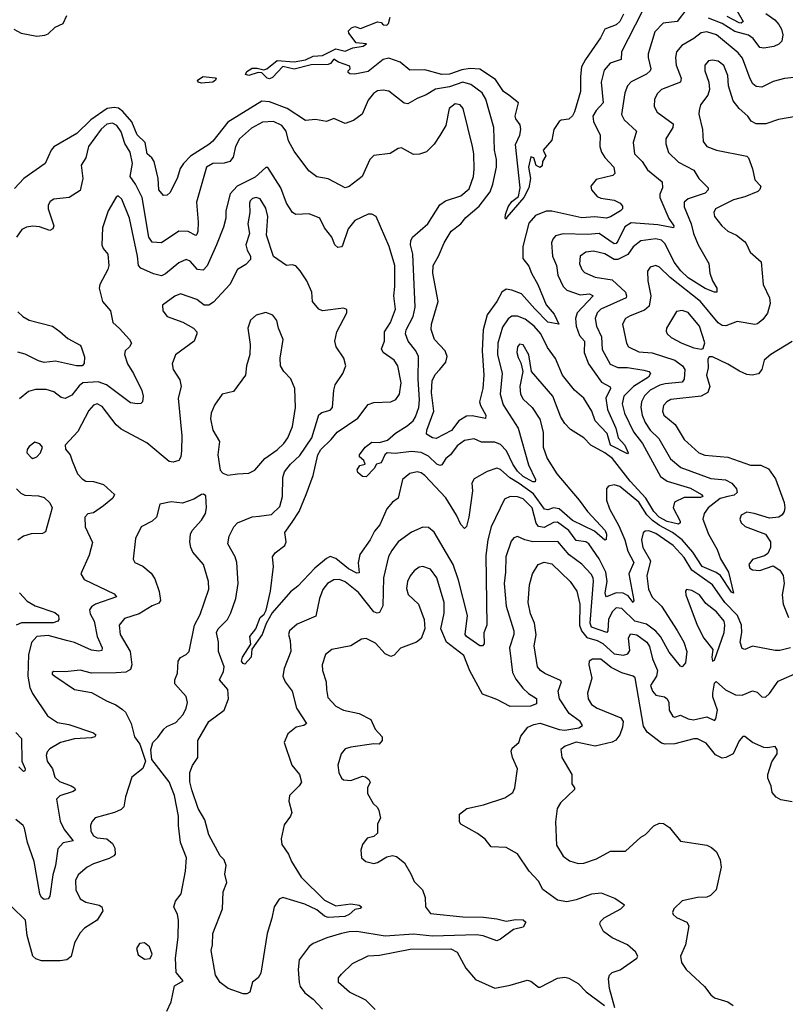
# Model space of a CAD drawing. Extents: x 2133461 to 2293071, y 753526 to 916327.
# Tile 224 of 256: x 2169515 to 2173559, y 867371 to 872575. Entities that reach past the tile are written whole.
import ezdxf

# ---------------------------------------------------------------- set-up
doc = ezdxf.new("R2010")
doc.units = 0

msp = doc.modelspace()

# ---------------------------------------------------------------- linework, layer by layer
at = {"layer": '0CON10XD'}
for points in [[(2172801.6, 872615), (2172692.9, 872405), (2172691.1, 872365), (2172634.5, 872345), (2172602.4, 872307.6), (2172586.5, 872245), (2172596.9, 872135), (2172559.6, 872095), (2172542.4, 872065), (2172545, 872036), (2172580.4, 871965), (2172579.5, 871905), (2172588.2, 871875), (2172605, 871846.9), (2172653.6, 871795), (2172659.1, 871760.9), (2172648.8, 871751.2), (2172559.4, 871730.6), (2172531.4, 871695), (2172535.6, 871675), (2172565, 871640), (2172585, 871631.2), (2172655, 871620.6), (2172686.2, 871605), (2172699.7, 871589.7), (2172699.2, 871575), (2172688.1, 871565), (2172635, 871532.9), (2172615, 871524.7), (2172552.2, 871532.2), (2172485, 871527.8), (2172325, 871561.8), (2172295, 871562.5), (2172239.8, 871540.2), (2172205, 871499.4), (2172173.2, 871375), (2172172.1, 871312.1), (2172205, 871272), (2172217.8, 871235), (2172252.5, 871175), (2172295, 871067.1), (2172338.9, 871018.9), (2172362.5, 870965), (2172305, 870976.2), (2172235.8, 871045.8), (2172165.2, 871125.2), (2172115, 871145.2), (2172085, 871150), (2172060.9, 871135), (2172035.8, 871085), (2171984.1, 871015), (2171963.7, 870935), (2171958, 870825), (2171966.5, 870695), (2171961.6, 870625), (2171943.9, 870555), (2171948.5, 870535), (2171977.3, 870485), (2171975, 870466.2), (2171905, 870480.6), (2171875, 870478.2), (2171835, 870454), (2171795, 870402.5), (2171715, 870361.2), (2171695, 870363.9), (2171664.7, 870384.7), (2171666, 870405), (2171702.6, 870505), (2171690.6, 870605), (2171693.3, 870665), (2171710.2, 870699.8), (2171734.2, 870725), (2171766.4, 870765), (2171773.6, 870795), (2171761.8, 870825), (2171706.4, 870885), (2171687.7, 870937.7), (2171689.7, 870965), (2171724.7, 871085), (2171697.1, 871235), (2171699.4, 871275), (2171727.9, 871325), (2171756.8, 871395), (2171793.9, 871456.1), (2171844.4, 871495.6), (2171871.7, 871528.3), (2171941.4, 871588.6), (2171999.7, 871665), (2172014.1, 871705), (2172032.8, 871795), (2172032.8, 871835), (2172023.1, 871885), (2172020, 872005), (2171976.5, 872155), (2171957.7, 872187.7), (2171898.3, 872231.7), (2171855, 872243.5), (2171785, 872219.1), (2171711.8, 872208.2), (2171662.8, 872177.2), (2171615, 872158.2), (2171565, 872129.1), (2171545, 872132.5), (2171465, 872196.1), (2171435, 872201.5), (2171405, 872197.7), (2171384.5, 872185), (2171355, 872149.4), (2171324.7, 872075.3), (2171278.1, 872041.9), (2171235, 872025.4), (2171175, 872052.9), (2171135, 872035.8), (2171076.7, 872046.7), (2171025, 872041.2), (2170927.5, 872105), (2170835, 872140), (2170795, 872143.3), (2170615, 872032.2), (2170535, 871932.2), (2170514.7, 871915.3), (2170417.2, 871852.8), (2170380.4, 871815), (2170362, 871788), (2170349, 871741), (2170309.5, 871660.5), (2170295, 871647.5), (2170275, 871646), (2170250.5, 871675), (2170247.1, 871735), (2170225.3, 871825.3), (2170213.8, 871843.8), (2170188.1, 871865), (2170177.1, 871925), (2170136.4, 871966.4), (2170107.2, 872035), (2170059.8, 872089.8), (2170037.3, 872107.3), (2170015, 872111.3), (2169976.4, 872105), (2169890.4, 872045), (2169816.6, 871973.4), (2169695, 871901.8), (2169680.9, 871885), (2169649.4, 871815), (2169537.1, 871735), (2169487.7, 871682.3)], [(2173038.8, 872631.2), (2172987.5, 872565), (2172914.3, 872555.7), (2172870.3, 872509.7), (2172834.6, 872394.6), (2172833.8, 872375), (2172848.5, 872315), (2172845.3, 872304.7), (2172825, 872287.3), (2172745, 872245.4), (2172725.5, 872225), (2172712.1, 872187.9), (2172693.8, 872073.8), (2172707.8, 872045), (2172773.5, 871985), (2172754.6, 871925), (2172762.5, 871865), (2172802.1, 871825), (2172830.6, 871780.6), (2172908.2, 871718.2), (2172910, 871685), (2172896.9, 871653.1), (2172896.2, 871635), (2172944.1, 871524.1), (2172969.6, 871485), (2172969.2, 871475), (2172885, 871490.2), (2172745, 871501.7), (2172710.6, 871479.4), (2172675, 871404.6), (2172665, 871391.4), (2172655, 871389.4), (2172575, 871444.2), (2172515, 871438.5), (2172385, 871443.2), (2172345, 871431.9), (2172330.5, 871415), (2172324, 871395), (2172329.7, 871325), (2172350.2, 871275), (2172357.3, 871225), (2172385.4, 871165), (2172404.4, 871145), (2172475, 871120.5), (2172525, 871125.6), (2172543.8, 871115), (2172460.3, 871025), (2172451, 870995), (2172453.9, 870955), (2172471.8, 870905), (2172497.6, 870875), (2172496.7, 870815), (2172519.2, 870755), (2172588.3, 870658.3), (2172633.6, 870633.6), (2172636.2, 870625), (2172610.9, 870575), (2172619, 870515), (2172664.1, 870415), (2172676.3, 870365), (2172712.2, 870325), (2172729.2, 870285), (2172725, 870280), (2172635.8, 870325), (2172618, 870388), (2172554.6, 870455), (2172536.9, 870505), (2172494.1, 870575), (2172445, 870617.3), (2172381.4, 870695), (2172345, 870783.3), (2172302.8, 870842.8), (2172267.3, 870915), (2172232.5, 870955), (2172185, 870991), (2172145, 871008.2), (2172115, 871007.5), (2172095.7, 870994.2), (2172065, 870948.9), (2172040.4, 870865), (2172039.6, 870805), (2172063.3, 870705), (2172052.7, 870595), (2172069.4, 870539.4), (2172147.7, 870415), (2172202.4, 870222.4), (2172239.5, 870145), (2172238, 870132), (2172225, 870131.9), (2172175, 870160.2), (2172145, 870188.3), (2172120, 870225), (2172085.6, 870295.6), (2172055, 870329.2), (2172025, 870340.8), (2171955, 870340.9), (2171915, 870359.5), (2171865, 870349.6), (2171825, 870322.5), (2171791.2, 870275), (2171765.2, 870254.8), (2171745, 870221.8), (2171735, 870218.8), (2171717.9, 870225), (2171675, 870266.8), (2171635, 870287), (2171585, 870292.1), (2171498.6, 870281.4), (2171455.4, 870284.6), (2171444.6, 870275.4), (2171425, 870233.3), (2171400, 870225), (2171388.3, 870201.7), (2171345, 870158.8), (2171325, 870160.8), (2171301.2, 870181.2), (2171298, 870195), (2171311.7, 870218.3), (2171340, 870225), (2171332.5, 870245), (2171310, 870265), (2171310, 870275), (2171340, 870315), (2171375, 870342), (2171415, 870340), (2171457.1, 870352.9), (2171500.6, 870389.4), (2171562.4, 870427.6), (2171594, 870455), (2171605.7, 870475), (2171622.9, 870525), (2171627.5, 870565), (2171620, 870675), (2171620.8, 870795), (2171608.2, 870825), (2171566.7, 870875), (2171552.1, 870915), (2171556.4, 870935), (2171593.8, 871006.2), (2171603.9, 871055), (2171592, 871335), (2171579.6, 871385), (2171580.4, 871405), (2171590.6, 871425), (2171670.9, 871495), (2171735, 871596.5), (2171765, 871616.4), (2171845, 871642.8), (2171888.8, 871681.2), (2171911.4, 871745), (2171915.8, 871785), (2171914.2, 871865), (2171907.1, 871905), (2171857.1, 872105), (2171842.5, 872125), (2171815, 872130), (2171783.5, 872105), (2171765.4, 872015), (2171735, 871962.5), (2171704.2, 871915.8), (2171663.3, 871876.7), (2171626.5, 871863.5), (2171595, 871861.8), (2171532.1, 871897.9), (2171515, 871894.2), (2171472.3, 871867.7), (2171385, 871857.5), (2171365, 871835.8), (2171323.9, 871746.1), (2171255, 871692.9), (2171235, 871685.8), (2171145, 871734), (2171085, 871744), (2171042.5, 871775), (2170965, 871879.2), (2170934.7, 871935), (2170923.4, 871985), (2170900.4, 872015), (2170855, 872037.1), (2170797.5, 872032.5), (2170739.3, 872000.7), (2170675.3, 871945), (2170654.2, 871905), (2170642.6, 871847.4), (2170625, 871825.4), (2170596, 871816), (2170535, 871815.3), (2170502.7, 871795), (2170449.2, 871610.8), (2170458.2, 871505), (2170456.2, 871455), (2170450.2, 871439.8), (2170445, 871434.2), (2170405, 871455.8), (2170355, 871457.3), (2170264.4, 871394.4), (2170215, 871399.4), (2170197.2, 871425), (2170162, 871635), (2170126.8, 871705), (2170098.4, 871745), (2170110.3, 871815), (2170099.5, 871875), (2170070.7, 871920.7), (2170051.3, 871981.3), (2170028.2, 872015), (2170005, 872027.2), (2169975, 872022.2), (2169945, 871996.8), (2169879.2, 871905), (2169863.7, 871845), (2169840.4, 871805), (2169848.9, 871735), (2169835, 871672), (2169776, 871634), (2169695, 871625.4), (2169675.8, 871614.2), (2169666.5, 871595), (2169665.3, 871575), (2169695.5, 871485), (2169690.9, 871469.1), (2169675, 871460.5), (2169619, 871479), (2169585, 871483.6), (2169551.7, 871478.3), (2169526.9, 871465), (2169498.8, 871425)], [(2172705, 872602.9), (2172685, 872564.3), (2172665, 872547.5), (2172605, 872523.6), (2172582, 872478), (2172503.1, 872365), (2172483.3, 872325), (2172477.2, 872275), (2172477.9, 872195), (2172445, 872087.1), (2172434.1, 872065.9), (2172415, 872048.6), (2172375, 872043.8), (2172365, 872036.7), (2172336.7, 871995), (2172325, 871937.5), (2172280, 871885), (2172293.3, 871855), (2172276.7, 871825), (2172275, 871802.5), (2172265, 871793.8), (2172243.6, 871803.6), (2172230, 871845), (2172215, 871850), (2172202, 871795), (2172213.2, 871735), (2172204.7, 871685), (2172178.4, 871635), (2172088.8, 871531.2), (2172085, 871520), (2172080, 871525), (2172081.5, 871545), (2172095.4, 871585), (2172115, 871613.5), (2172149.1, 871640.9), (2172158.1, 871685), (2172133.8, 871915), (2172156.2, 871965), (2172161.2, 871995), (2172159.1, 872019.1), (2172135, 872051.1), (2172131.4, 872065), (2172150, 872135), (2172098.1, 872175)], [(2173456.6, 872606.6), (2173503, 872573), (2173525, 872548.9), (2173538.9, 872525), (2173546.5, 872495), (2173539.8, 872460.2), (2173524.7, 872445.3), (2173497.5, 872432.5), (2173445, 872424.6), (2173425, 872427.5), (2173389.2, 872475), (2173365, 872492.7), (2173292.4, 872512.4), (2173225, 872554), (2173153.3, 872583.3)], [(2173302.7, 872622.7), (2173335.7, 872565), (2173325, 872555.9), (2173315, 872557.8), (2173251.7, 872591.7)], [(2169484.7, 872524.7), (2169523.4, 872503.4), (2169605, 872488.2), (2169647.6, 872492.4), (2169665, 872499.4), (2169702.5, 872535), (2169744.7, 872555.3), (2169765, 872596.7)], [(2172098.1, 872175), (2172070, 872195), (2172028.1, 872258.1), (2171945, 872313.7), (2171895, 872317.1), (2171850.6, 872309.4), (2171785, 872287.5), (2171745, 872284.8), (2171655, 872309.4), (2171575, 872307.5), (2171525, 872350), (2171465, 872370.8), (2171435, 872364.2), (2171355, 872300.8), (2171285, 872287.5), (2171258.3, 872288.3), (2171250, 872295), (2171250, 872305), (2171260, 872315), (2171258.3, 872328.3), (2171199.4, 872349.4), (2171175, 872365.4), (2171157.5, 872342.5), (2171145, 872337.8), (2171054.6, 872335.4), (2170965, 872313.6), (2170905, 872326.7), (2170850.7, 872269.3), (2170835, 872262.3), (2170823.1, 872265), (2170794.5, 872294.5), (2170775, 872294.6), (2170725, 872280), (2170708, 872285), (2170715, 872301.4), (2170742.4, 872317.6), (2170769.2, 872319.2), (2170805, 872310), (2170821.2, 872315), (2170875, 872358.5), (2170965, 872352.3), (2171025, 872362.3), (2171065, 872381.2), (2171115.3, 872384.7), (2171185, 872420.4), (2171235, 872408.6), (2171275, 872426.7), (2171330, 872435), (2171346.7, 872446.7), (2171293, 872453), (2171253, 872503), (2171252.5, 872515), (2171267.7, 872532.3), (2171285, 872538.8), (2171315, 872528.8), (2171405, 872563.3), (2171425, 872560), (2171435, 872546.7), (2171455, 872546.2), (2171463.8, 872555), (2171471.7, 872588.3)], [(2173605, 872268.6), (2173555, 872264.5), (2173495, 872247.1), (2173435, 872218.2), (2173405, 872221.2), (2173387.9, 872235), (2173372.7, 872262.7), (2173332, 872372), (2173309.5, 872399.5), (2173195, 872494.7), (2173145, 872510.8), (2173115, 872505.4), (2173075.6, 872475), (2173011.6, 872438.4), (2172984.6, 872405), (2172978.2, 872375), (2172982.2, 872335), (2173008.8, 872265), (2173004.6, 872245), (2172904.4, 872205), (2172884.7, 872185.3), (2172868.8, 872155), (2172866.4, 872115), (2172881.5, 872085), (2172967.3, 872025), (2172964.6, 872005), (2172927.1, 871945), (2172927.8, 871917.8), (2172942, 871872), (2172995, 871821.8), (2173075, 871779.6), (2173102.9, 871735), (2173151.9, 871685), (2173151.9, 871675), (2173135, 871657.7), (2173045, 871627.6), (2173025, 871610.8), (2173024.7, 871585), (2173061.2, 871495), (2173073.8, 871445), (2173098.9, 871385), (2173155.5, 871285.5), (2173160, 871235), (2173173.8, 871193.8), (2173196.9, 871155), (2173197.1, 871135), (2173185, 871133.8), (2173135, 871153.3), (2173045, 871210.2), (2173006.4, 871246.4), (2172972.4, 871292.5), (2172925, 871389.7), (2172905, 871408.9), (2172875, 871416.7), (2172795, 871405.4), (2172755.2, 871374.8), (2172727.1, 871332.9), (2172675, 871306.3), (2172655, 871306.6), (2172605, 871336.4), (2172545, 871351.4), (2172505, 871346.7), (2172475.5, 871325), (2172471.8, 871285), (2172483.5, 871255), (2172498.9, 871238.9), (2172555, 871214.1), (2172645, 871199.2), (2172715, 871134.2), (2172720.9, 871115), (2172717.5, 871105), (2172585, 871045.3), (2172565.3, 871025), (2172555.3, 870995), (2172560.9, 870955), (2172587.8, 870897.8), (2172591.8, 870831.8), (2172634.5, 870754.5), (2172675, 870736.2), (2172725, 870735.7), (2172811.5, 870721.5), (2172837.5, 870715), (2172847.5, 870705), (2172836.8, 870685), (2172756.8, 870635), (2172705.3, 870585), (2172697.3, 870545), (2172709.6, 870495), (2172756.3, 870396.3), (2172804.8, 870335), (2172900.3, 870160.3), (2172935, 870134.7), (2173058.7, 870098.7), (2173116.2, 870065), (2173122.9, 870055), (2173110.6, 870049.4), (2173025, 870048.6), (2172973.6, 870025), (2172967.1, 869995), (2173002.8, 869925), (2173002.9, 869915), (2172995, 869908.2), (2172935, 869922.3), (2172892.6, 869945), (2172864.9, 869975), (2172822.3, 870045), (2172740.3, 870135), (2172646.8, 870255), (2172605, 870285.8), (2172531.4, 870325), (2172494.3, 870365), (2172425, 870407.8), (2172395, 870440), (2172373.4, 870473.4), (2172330.4, 870585), (2172219.2, 870715), (2172205, 870803.3), (2172175, 870855.7), (2172155, 870860), (2172145, 870846), (2172141.8, 870815), (2172148.4, 870788.4), (2172161.7, 870761.7), (2172172.5, 870715), (2172156.7, 870635), (2172160.3, 870595), (2172175, 870569.1), (2172221.8, 870525), (2172262.6, 870462.6), (2172279.6, 870395), (2172279.6, 870315), (2172300.4, 870255), (2172352.1, 870175), (2172470.8, 870035), (2172514.2, 869975), (2172606.9, 869875), (2172615.3, 869854.7), (2172612, 869828), (2172605, 869824.3), (2172550.4, 869870.4), (2172435, 869928), (2172365, 869990.1), (2172335, 869995.1), (2172303.8, 869983.8), (2172286.8, 869986.8), (2172229.1, 870069.1), (2172152.5, 870122.5)], [(2173655, 872070.4), (2173523.3, 872046.7), (2173455.7, 872024.3), (2173405, 872024.4), (2173378.5, 872038.5), (2173361.5, 872065), (2173315.2, 872105.2), (2173283.8, 872145), (2173258, 872225), (2173255, 872278.8), (2173235, 872331.9), (2173205, 872354.5), (2173175, 872360.4), (2173153.3, 872356.7), (2173134.4, 872335), (2173133.6, 872305), (2173154.6, 872245), (2173158.2, 872205), (2173148.9, 872175), (2173110.8, 872125), (2173103.3, 872095), (2173102.5, 872075), (2173122.1, 871995), (2173125, 871930), (2173144.6, 871904.6), (2173195, 871884.4), (2173355, 871853.8), (2173364.2, 871844.2), (2173385.5, 871785.5), (2173397.9, 871727.9), (2173429.2, 871695), (2173425, 871676.7), (2173413.3, 871666.7), (2173345, 871638.5), (2173285, 871622.5), (2173189.4, 871575), (2173181.1, 871555), (2173184.4, 871535), (2173224.2, 871485), (2173255, 871456.7), (2173301.2, 871435), (2173342.7, 871402.7), (2173352.5, 871392.5), (2173372.5, 871345), (2173431.2, 871295), (2173441.1, 871175), (2173474.6, 871105), (2173479.6, 871075), (2173465, 871023.8), (2173440, 870990), (2173412.9, 870967.1), (2173397.3, 870962.7), (2173305, 870980), (2173245, 870956.2), (2173225, 870957.7), (2173205, 870973.1), (2173111.8, 871085), (2172951.4, 871211.4), (2172895, 871266.5), (2172875, 871275.5), (2172845, 871266.9), (2172831.4, 871245), (2172832.9, 871195), (2172849.3, 871115), (2172839.3, 871060.7), (2172815, 871039.5), (2172739.7, 871009.7)], [(2170475, 872239.6), (2170458, 872245), (2170454, 872255), (2170485, 872273.5), (2170547, 872267), (2170553.3, 872265), (2170549.4, 872255), (2170535, 872244.7), (2170475, 872239.6)], [(2172152.5, 870122.5), (2172103.9, 870153.9), (2172055, 870197.5), (2172035, 870204), (2171983.4, 870186.6), (2171915, 870148), (2171903.1, 870125), (2171906.5, 870085), (2171887.5, 869945), (2171875, 869896.7), (2171865, 869886.2), (2171845, 869906.2), (2171822.9, 869955), (2171766.7, 870046.7), (2171655, 870166.2), (2171635, 870180), (2171615, 870184.7), (2171575, 870175.4), (2171537.1, 870145), (2171515, 870046.2), (2171485, 870024.2), (2171455, 869988.6), (2171416.7, 869905), (2171388.7, 869871.3), (2171366.1, 869825), (2171311.9, 869748.1), (2171303.7, 869703.7), (2171308.5, 869651.5), (2171295, 869648.5), (2171251.7, 869671.7), (2171185, 869726.8), (2171155, 869736.5), (2171135, 869727.5), (2171074.1, 869675), (2170985, 869581.1), (2170945, 869551.1), (2170849.5, 869440.5), (2170816.4, 869383.6), (2170795.6, 869325), (2170741.7, 869248.3), (2170738.5, 869205), (2170705, 869168.8), (2170695, 869172), (2170687.5, 869185), (2170691.4, 869205), (2170735.9, 869274.1), (2170730.6, 869315), (2170762, 869355), (2170784.6, 869415.4), (2170807, 869433), (2170817.1, 869452.9), (2170839.7, 869555), (2170855.4, 869685), (2170850, 869735), (2170864.1, 869755.9), (2170915.6, 869795), (2170921.9, 869815), (2170915.5, 869865), (2170955, 869919.1), (2170991.2, 869975), (2171028.7, 870065), (2171064.8, 870165.2), (2171089.3, 870275), (2171105, 870303.5), (2171160.7, 870355), (2171191.8, 870395), (2171300.7, 870469.2), (2171355, 870540.6), (2171385, 870551.5), (2171475.4, 870554.6), (2171502.1, 870567.9), (2171521.1, 870595), (2171529.3, 870655), (2171511.8, 870745), (2171492.7, 870775), (2171435.6, 870815), (2171426.7, 870835), (2171441.3, 870875), (2171441.2, 870925), (2171473.4, 870975), (2171500.7, 871045), (2171490.7, 871115), (2171497.3, 871165), (2171495.8, 871275), (2171467.4, 871375), (2171398, 871535), (2171375, 871546.7), (2171355, 871546.5), (2171285, 871513.3), (2171250.4, 871469.6), (2171219.7, 871380.3), (2171215, 871374.2), (2171195, 871371.4), (2171180, 871385), (2171163.1, 871425), (2171125.5, 871475), (2171100, 871525), (2171045, 871548.5), (2170974.4, 871544.4), (2170955.6, 871555.6), (2170924.6, 871605), (2170893.8, 871685), (2170825, 871793.8), (2170815, 871793.8), (2170758.4, 871741.6), (2170663.6, 871695), (2170627.1, 871655), (2170604.6, 871565), (2170603.6, 871525), (2170592, 871478), (2170553.9, 871385), (2170505, 871274.4), (2170485, 871250.9), (2170453.9, 871253.9), (2170415, 871297.7), (2170395, 871307.8), (2170355, 871290), (2170285, 871230.8), (2170265, 871221.6), (2170221.9, 871231.9), (2170155, 871261.5), (2170142.5, 871275), (2170137.8, 871325), (2170095, 871526), (2170055, 871626), (2170035, 871643.8), (2170025, 871636.7), (2169982.2, 871565), (2169952.2, 871475), (2169948.6, 871385), (2169955.6, 871365.6), (2169981.4, 871335), (2169985.7, 871275), (2169981.4, 871255), (2169939.2, 871175), (2169935.8, 871155), (2169952.5, 871085), (2169994.2, 871035), (2170008, 870975), (2170043.1, 870943.1), (2170095.7, 870885), (2170105.8, 870865), (2170096, 870845), (2170072.9, 870825), (2170068.9, 870805), (2170085.5, 870755), (2170116.7, 870705), (2170160, 870615), (2170166.7, 870585), (2170163.3, 870555), (2170155, 870546.7), (2170135, 870543.8), (2170100.2, 870550.2), (2169974.5, 870644.5), (2169929.9, 870659.9), (2169848.9, 870655), (2169829.9, 870640.1), (2169789.9, 870590.1), (2169755, 870572.7), (2169735, 870577.5), (2169695, 870607.9), (2169655, 870620.8), (2169599.4, 870620.6), (2169561.1, 870608.9), (2169515, 870570.5)], [(2172739.7, 871009.7), (2172714.4, 870995), (2172698.2, 870965), (2172720.5, 870865), (2172730, 870845), (2172785, 870818.6), (2172855, 870813), (2172974.8, 870774.8), (2173015.9, 870745), (2173029, 870725), (2173025.3, 870674.7), (2173015, 870657.9), (2172925, 870650.8), (2172896.9, 870643.1), (2172845, 870616.6), (2172815, 870586.1), (2172799.3, 870555), (2172796.2, 870525), (2172803, 870485), (2172819.6, 870445), (2172845.8, 870405.8), (2172890.9, 870360.9), (2172952.7, 870252.7), (2173007.6, 870207.6), (2173165, 870150.5), (2173243.4, 870143.4), (2173276.2, 870125), (2173301.5, 870095), (2173304.4, 870075), (2173288.2, 870061.7), (2173255, 870055.3), (2173215, 870044.8), (2173152.2, 869995), (2173130, 869965), (2173122.9, 869935), (2173152.5, 869855), (2173198.9, 869775), (2173216.5, 869725), (2173259.5, 869655), (2173285, 869543.3), (2173275, 869548.8), (2173216.5, 869636.5), (2173193.1, 869653.1), (2173119.1, 869685), (2173071, 869761), (2173013.4, 869825), (2172963.2, 869865), (2172895, 869900.8), (2172857.9, 869927.9), (2172828.1, 869958.1), (2172784.5, 870025), (2172685, 870107.1), (2172654.7, 870115.3), (2172625, 870109.2), (2172615, 870096.7), (2172614.7, 870035), (2172631.1, 869988.9), (2172679.8, 869899.8), (2172711.7, 869825), (2172726.5, 869765), (2172758.2, 869705), (2172732.2, 869645), (2172759.4, 869505), (2172755.6, 869494.4), (2172729.6, 869529.6), (2172702.8, 869542.8), (2172665, 869545.5), (2172615, 869524.6), (2172610.2, 869530.2), (2172607.4, 869545), (2172617.4, 869605), (2172610.9, 869655), (2172575.6, 869725.6), (2172521.5, 869805), (2172505, 869814.2), (2172455, 869821.1), (2172414.8, 869875), (2172355, 869918.4), (2172335, 869917.7), (2172285, 869890.7), (2172255.5, 869895.5), (2172243.3, 869913.3), (2172221.6, 869995), (2172175, 870041.7), (2172145, 870052.9), (2172105, 870055.3), (2172075, 870040), (2172004.6, 869895), (2171988.4, 869825), (2171977.8, 869742.2), (2171982.7, 869375), (2171966.6, 869333.4), (2171968.8, 869275), (2171959.2, 869265), (2171945, 869264.7), (2171874.6, 869315), (2171868.8, 869325), (2171879.8, 869425), (2171832.8, 869612.8), (2171804.2, 869695), (2171705, 869866), (2171675, 869890), (2171645, 869892), (2171585, 869865.8), (2171514.7, 869815.3), (2171480.1, 869769.9), (2171463.4, 869736.6), (2171437.1, 869625), (2171434, 869476), (2171415, 869440.8), (2171402.9, 869437.1), (2171385, 869445.4), (2171305, 869546.8), (2171235, 869604.2), (2171205, 869615.3), (2171175, 869613.4), (2171141.8, 869595), (2171116.4, 869563.6), (2171098.7, 869515), (2171078.6, 869421.4), (2170980.9, 869379.1), (2170939.5, 869345), (2170935.5, 869325), (2170943.9, 869293.9), (2170947.5, 869235), (2170912.9, 869145), (2170905.4, 869105), (2170917.1, 869075), (2170954.8, 869024.8), (2170976.6, 868936.6), (2171029.2, 868855), (2171016.7, 868845), (2170976.2, 868835), (2170930.7, 868799.3), (2170912.9, 868755), (2170951.9, 868635), (2170993.8, 868585), (2171003.8, 868545), (2170992, 868525), (2170940, 868475), (2170937.1, 868445), (2170952.5, 868385), (2170945.7, 868365), (2170911.5, 868318.5), (2170896.4, 868245), (2170900.5, 868215), (2170935.6, 868165), (2170950.9, 868125), (2171002.3, 868042.3), (2171125, 867920.5), (2171185, 867890.6), (2171265, 867902), (2171307.5, 867895), (2171320, 867885), (2171313.3, 867876.7), (2171285, 867872), (2171255, 867845.5), (2171232.5, 867835), (2171145, 867830.2), (2171125, 867836.1), (2171085, 867869.2), (2171020.7, 867900.7), (2170905, 867934.6), (2170885, 867925.6), (2170859.1, 867885), (2170847.3, 867825), (2170821.8, 867745), (2170788.8, 867535), (2170775, 867510), (2170745, 867487.5), (2170730.8, 867435), (2170715, 867425.3), (2170695, 867426.1), (2170616.5, 867455), (2170574.4, 867485), (2170550, 867525), (2170526.2, 867655), (2170534.2, 867685), (2170536, 867745), (2170586.7, 867875), (2170590.5, 867965), (2170609.4, 868015), (2170599.1, 868059.1), (2170605.7, 868105), (2170595, 868133.3), (2170574, 868155), (2170515, 868266.2), (2170493.4, 868345), (2170457.2, 868405), (2170424.5, 868504.5), (2170413.6, 868546.4), (2170413.5, 868595), (2170427.6, 868632.4), (2170455.6, 868675), (2170455.4, 868765), (2170515, 868865.4), (2170595.3, 868925), (2170617.9, 868985), (2170614.6, 869035), (2170571.4, 869085), (2170591.3, 869128.7), (2170594.6, 869155), (2170565.4, 869235), (2170565.3, 869285.3), (2170555.3, 869335), (2170563.1, 869355), (2170612.9, 869405), (2170630.7, 869439.3), (2170657.5, 869515), (2170669.1, 869595), (2170662.7, 869705), (2170652.9, 869735), (2170614.4, 869805), (2170621.8, 869845), (2170645.5, 869895), (2170665, 869914.5), (2170743, 869947), (2170780.4, 869950.4), (2170845, 869959.6), (2170889.2, 870000.8), (2170902.4, 870055), (2170905.3, 870154.7), (2170913.9, 870185), (2170945, 870225.4), (2170995, 870271.5), (2171058.2, 870365), (2171095, 870485.6), (2171110.8, 870499.2), (2171155, 870511.5), (2171167.8, 870525), (2171174, 870616), (2171181.5, 870645), (2171222.1, 870705), (2171237.3, 870745), (2171226.4, 870785), (2171186.9, 870845), (2171180, 870875), (2171191.1, 870925), (2171243.8, 871025), (2171243.6, 871043.6), (2171225, 871050), (2171115, 871035.8), (2171095, 871044), (2171062, 871085), (2171058.6, 871135), (2171032.5, 871195), (2170997.2, 871247.2), (2170973.4, 871273.4), (2170955, 871278.6), (2170925, 871275.7), (2170855, 871323.8), (2170817.9, 871435), (2170825.7, 871535), (2170815, 871579.2), (2170785, 871627.3), (2170765, 871634.6), (2170745, 871628.9), (2170732.4, 871617.6), (2170728.7, 871605), (2170731.4, 871555), (2170720.8, 871495), (2170729.1, 871445), (2170710.3, 871385), (2170715.9, 871355.9), (2170734.5, 871325), (2170733.6, 871306.4), (2170709.2, 871280.8), (2170665.5, 871254.5), (2170625.8, 871175), (2170538.7, 871081.3), (2170515, 871066.2), (2170490, 871065), (2170450, 871095), (2170365, 871125.6), (2170335, 871112.7), (2170270, 871065), (2170270.8, 871035), (2170295, 871006), (2170376.2, 870976.2), (2170434, 870945), (2170450, 870925), (2170450.8, 870915), (2170436.2, 870875), (2170337.5, 870802.5), (2170320.6, 870755), (2170325.5, 870725), (2170360.5, 870670.5), (2170368.5, 870635), (2170352.9, 870575), (2170370.8, 870375), (2170370.6, 870295), (2170366.3, 870263.7), (2170355.8, 870245), (2170325, 870235.7), (2170305, 870240), (2170187.3, 870337.3), (2170050.6, 870410.6), (2170024, 870434), (2169950.1, 870530.1), (2169925, 870544.5), (2169905, 870537.5), (2169880.9, 870509.1), (2169821.5, 870398.5), (2169756, 870325), (2169758, 870305), (2169782.2, 870275), (2169792.8, 870242.8), (2169820.5, 870175), (2169845, 870147.5), (2169865, 870136.4), (2169905, 870132.9), (2169957.5, 870117.5), (2170016.7, 870065), (2170008, 870045), (2169958.1, 870005), (2169905, 869968.9), (2169875, 869963.3), (2169858.9, 869945), (2169861.5, 869895), (2169899.1, 869810.9), (2169882.7, 869745), (2169837.5, 869645), (2169856, 869615), (2170015, 869540), (2170027.1, 869525), (2169914.8, 869485.2), (2169895, 869471.5), (2169884.6, 869455), (2169887.7, 869435), (2169909.3, 869395), (2169924.8, 869315), (2169951.5, 869255), (2169948.9, 869241.1), (2169932.8, 869237.2), (2169895, 869242), (2169805, 869282.2), (2169762.6, 869292.6), (2169665, 869319.6), (2169605.6, 869315), (2169577.8, 869282.2), (2169562.2, 869217.8), (2169558.9, 869105), (2169569.4, 869045), (2169583, 869013), (2169661.9, 868895), (2169715, 868860), (2169775, 868850), (2169905.8, 868805), (2169917.5, 868795), (2169912.5, 868785), (2169895, 868779.7), (2169805, 868773.3), (2169730, 868755), (2169675, 868721.5), (2169660.5, 868705), (2169655.5, 868685), (2169659.5, 868655), (2169688.5, 868615), (2169700.4, 868570.4), (2169725, 868548.4), (2169786.5, 868525), (2169804.4, 868515), (2169810, 868505), (2169797.1, 868495), (2169727.4, 868472.6), (2169710, 868455), (2169728.4, 868338.4), (2169749.6, 868295), (2169798.1, 868235), (2169745, 868223.9), (2169717, 868193), (2169703.8, 868105), (2169689.8, 868055), (2169675, 867942.5), (2169665, 867928), (2169645, 867924.2), (2169630.8, 867935), (2169621.2, 867955), (2169592.5, 868125), (2169556.8, 868225), (2169541.3, 868301.3), (2169534, 868315), (2169495, 868348)], [(2169505, 871030.5), (2169531.9, 871005), (2169565, 870986.9), (2169688.8, 870955), (2169726.8, 870926.8), (2169769.3, 870889.3), (2169833.8, 870855), (2169840.8, 870845), (2169857.9, 870792.1), (2169855, 870757.5), (2169844.4, 870745.6), (2169815, 870744.7), (2169705, 870770), (2169645, 870762.2), (2169615, 870770.9), (2169545, 870806.7), (2169505, 870816.8)], [(2170615, 870167.5), (2170665, 870174.4), (2170725, 870178.2), (2170756.5, 870193.5), (2170809.4, 870255), (2170875, 870300.8), (2170911.1, 870335), (2170931.9, 870365), (2170956.3, 870425), (2170971.6, 870525), (2170967.9, 870625), (2170947, 870677), (2170910.6, 870715), (2170893.5, 870745), (2170891.8, 870785), (2170906.9, 870885), (2170881.8, 870945), (2170873.3, 870985), (2170852.1, 871012.1), (2170815, 871026.7), (2170765, 871013.6), (2170733.5, 870986.5), (2170720.4, 870945), (2170731.7, 870858.3), (2170730, 870805), (2170712.9, 870745), (2170708.6, 870695), (2170645, 870610), (2170584, 870595), (2170543.6, 870536.4), (2170527.1, 870495), (2170523.3, 870465), (2170535.5, 870405), (2170570.6, 870345), (2170561.9, 870275), (2170573.3, 870193.3), (2170587.3, 870177.3), (2170615, 870167.5)], [(2173115, 870833.8), (2173125, 870837.5), (2173133, 870867), (2173105, 870955.5), (2173045, 871027.1), (2173015, 871037.5), (2172985, 871031.4), (2172931.9, 870945), (2172928.8, 870928.8), (2172934.2, 870915), (2172955.8, 870895), (2173012.5, 870865), (2173075, 870839.5), (2173115, 870833.8)], [(2173595, 870874.4), (2173483.1, 870805), (2173447.5, 870775), (2173434.2, 870725), (2173417.4, 870702.6), (2173384.3, 870695.7), (2173355, 870700), (2173316.4, 870716.4), (2173255, 870754.4), (2173175, 870792), (2173156.7, 870793.3), (2173150.3, 870779.7), (2173150.9, 870735), (2173142.7, 870695), (2173160, 870635), (2173149.6, 870605), (2173114.4, 870585.6), (2172955, 870567.1), (2172933.3, 870555), (2172915.3, 870534.7), (2172909.6, 870505), (2172917.3, 870485), (2172977.5, 870435), (2173024.5, 870355), (2173101.4, 870285), (2173133.7, 870273.7), (2173255, 870261.8), (2173375, 870220.5), (2173429.7, 870219.7), (2173470, 870200), (2173507.9, 870147.9), (2173553.4, 870023.4), (2173556.9, 869995), (2173552.2, 869975), (2173541.8, 869958.2), (2173524, 869946), (2173475, 869940.8), (2173395, 869965.3), (2173355, 869970.9), (2173325.7, 869955), (2173319.4, 869935), (2173325.8, 869915), (2173346.3, 869896.3), (2173455, 869855.7), (2173480.8, 869815), (2173480.6, 869785), (2173467.3, 869752.7), (2173449.7, 869740.3), (2173385, 869721.2), (2173366.7, 869695), (2173371.2, 869675), (2173385, 869666.2), (2173425, 869663.3), (2173495, 869688), (2173530, 869665), (2173547, 869637), (2173552.7, 869595), (2173541.5, 869535), (2173547.1, 869485), (2173575.4, 869415.4)], [(2169585, 870256.2), (2169605, 870263.8), (2169626, 870285), (2169636.2, 870315), (2169622.3, 870332.3), (2169595, 870341.2), (2169565, 870318), (2169555, 870303.3), (2169552.7, 870285), (2169575, 870260), (2169585, 870256.2)], [(2170293.1, 867335), (2170315.9, 867384.1), (2170332.3, 867467.7), (2170379.2, 867495), (2170341.8, 867538.2), (2170337.7, 867615), (2170351.8, 867725), (2170353.5, 867815), (2170348.5, 867845), (2170329.2, 867885), (2170338.5, 867915), (2170367.8, 867955), (2170390.8, 868075), (2170395.4, 868145), (2170363.9, 868225), (2170353.8, 868315), (2170354.6, 868365), (2170333.4, 868475), (2170305, 868546.7), (2170212.5, 868665), (2170208, 868715), (2170218.8, 868755), (2170245, 868780), (2170275.8, 868825), (2170291.7, 868838.3), (2170339.8, 868860.2), (2170378.3, 868901.7), (2170394.7, 868935.3), (2170401.1, 868965), (2170395, 868998), (2170334.6, 869065), (2170334.6, 869085), (2170349.1, 869120.9), (2170351.5, 869185), (2170365, 869203.1), (2170395, 869218.6), (2170410, 869235), (2170437.9, 869375), (2170468.7, 869431.3), (2170513.8, 869565), (2170512.5, 869605), (2170485.4, 869695), (2170429.9, 869759.9), (2170418.5, 869785), (2170414.6, 869815.4), (2170416.9, 869855), (2170425.4, 869875), (2170475, 869930), (2170496.2, 869965), (2170501.9, 869995), (2170498.8, 870058.8), (2170486.8, 870066.8), (2170475, 870065.5), (2170435, 870040.6), (2170375, 870019.2), (2170315, 870025.5), (2170255.6, 870014.4), (2170237.8, 869945), (2170215, 869923.5), (2170156, 869895), (2170126.9, 869833.1), (2170113.9, 869723.9), (2170123.3, 869705), (2170165, 869686.4), (2170209, 869649), (2170229.8, 869619.8), (2170251.6, 869551.6), (2170258.9, 869505), (2170249.4, 869490.6), (2170215, 869477.3), (2170146.2, 869433.8), (2170069.5, 869410.5), (2170040.5, 869375), (2170046.2, 869325), (2170098.8, 869235), (2170107.1, 869165), (2170100.4, 869139.6), (2170075, 869125.3), (2170025, 869121.8), (2169895, 869120), (2169835, 869136.9), (2169755, 869128.1), (2169695, 869130), (2169687.5, 869125), (2169687.5, 869115), (2169700, 869105), (2169805, 869034.5), (2169895, 869018.6), (2169973.7, 868973.7), (2170023.4, 868953.4), (2170059.1, 868929.1), (2170074.6, 868914.6), (2170104.3, 868855), (2170122, 868785), (2170150, 868745), (2170180, 868655), (2170165, 868617.5), (2170108.3, 868571.7), (2170073.2, 868466.8), (2170065.6, 868415), (2170050.4, 868399.6), (2170016.4, 868383.6), (2169914.6, 868355.4), (2169897.1, 868335), (2169890, 868315), (2169891.8, 868285), (2169905, 868261.8), (2169925, 868250.8), (2169975, 868245.4), (2170005, 868220), (2170017.5, 868195), (2170019.4, 868165), (2170012.5, 868155), (2169988, 868142), (2169905, 868113.5), (2169870.8, 868095), (2169824.7, 868055.3), (2169809.5, 868025), (2169811.2, 867975), (2169835, 867928.9), (2169865, 867910.3), (2169935, 867894.4), (2169948.6, 867885), (2169954.2, 867864.2), (2169924.7, 867815.3), (2169857.8, 867772.2), (2169835, 867747.5), (2169804.4, 867695), (2169787.6, 867622.4), (2169765, 867605.9), (2169729.2, 867600.8), (2169630.8, 867600.8), (2169600.5, 867610.5), (2169585, 867624.4), (2169554.7, 867735), (2169546.4, 867815), (2169474.5, 867885)], [(2169497.7, 870095), (2169521.5, 870071.5), (2169541.9, 870061.9), (2169615, 870058.5), (2169645, 870048.6), (2169675, 870021.2), (2169687.1, 869995), (2169651.4, 869868.6), (2169635, 869859.2), (2169576.4, 869856.4), (2169534.8, 869845.2), (2169505.7, 869824.3)], [(2173587.1, 869255), (2173529.2, 869240.8), (2173505, 869240), (2173385, 869263.3), (2173345, 869245.7), (2173331.3, 869251.3), (2173320.4, 869285), (2173329.5, 869335), (2173327.3, 869375), (2173306, 869426), (2173238.9, 869495), (2173175, 869588.3), (2173065.9, 869665.9), (2173025, 869732.7), (2172967.4, 869795), (2172875, 869858.4), (2172837.3, 869872.7), (2172818.7, 869871.3), (2172808, 869862), (2172798.8, 869825), (2172806.5, 869785), (2172846.6, 869715), (2172828.1, 869635), (2172835.6, 869565.6), (2172855, 869521.8), (2172904.7, 869475), (2172986.9, 869346.9), (2173022.2, 869285), (2173039.1, 869235), (2173031.5, 869175), (2173015, 869154), (2173005, 869157.5), (2172945, 869231.9), (2172898.9, 869315), (2172875, 869342.4), (2172825, 869379.2), (2172765, 869395.9), (2172695, 869461.7), (2172665, 869465.2), (2172644.3, 869445), (2172625.6, 869405), (2172622.1, 869345), (2172616, 869335), (2172535, 869364), (2172527.6, 869385), (2172546.7, 869606.7), (2172544.8, 869625), (2172533.9, 869643.9), (2172485, 869696.1), (2172416.9, 869746.9), (2172357.4, 869817.4), (2172225, 869815.2), (2172183.1, 869825), (2172145, 869842.7), (2172125, 869835.5), (2172111.3, 869818.7), (2172082.4, 869735), (2172081.9, 869655), (2172073.5, 869595), (2172085.2, 869475), (2172125.9, 869345), (2172124.7, 869325), (2172101.8, 869255), (2172118.6, 869125), (2172135, 869089.5), (2172172.3, 869042.3), (2172202.6, 869012.6), (2172245, 868986.9), (2172245, 868959.2), (2172213.1, 868946.9), (2172105.3, 868945.3), (2172035, 868981.8), (2171959.9, 869009.9), (2171892.6, 869132.6), (2171860.5, 869215), (2171769.6, 869285), (2171740, 869355), (2171757.6, 869437.6), (2171757.9, 869495), (2171717.6, 869625), (2171685, 869670.9), (2171645, 869684.5), (2171625, 869680.4), (2171598.6, 869661.4), (2171577.9, 869635), (2171562.7, 869605), (2171557.4, 869567.4), (2171567, 869537), (2171621.4, 869485), (2171651.5, 869405), (2171655.6, 869355), (2171635.3, 869304.7), (2171610.8, 869285), (2171526.9, 869253.1), (2171493.7, 869216.3), (2171475, 869209.5), (2171445, 869222.2), (2171395, 869279.6), (2171345, 869303.5), (2171320.2, 869299.8), (2171265, 869265.6), (2171163.5, 869246.5), (2171130.6, 869219.4), (2171112.3, 869165), (2171113.8, 869135), (2171133.5, 869075), (2171135.5, 869035), (2171142.9, 868992.9), (2171185, 868945.6), (2171225, 868924.5), (2171307.4, 868907.4), (2171370, 868875), (2171393.3, 868825), (2171430, 868785), (2171428.8, 868765), (2171414.1, 868745.9), (2171385, 868747.1), (2171265, 868730.5), (2171235, 868720), (2171212.9, 868695), (2171196.4, 868635), (2171200.8, 868595), (2171215, 868565.6), (2171226.2, 868556.2), (2171265, 868553.1), (2171325, 868576.2), (2171342.5, 868572.5), (2171359.5, 868559.5), (2171365.6, 868545), (2171351.9, 868515), (2171352.5, 868485), (2171382.4, 868432.4), (2171405, 868411.2), (2171412.5, 868395), (2171420, 868355), (2171405.8, 868325), (2171404.2, 868275), (2171385, 868257.5), (2171350.9, 868249.1), (2171325.8, 868215), (2171317.5, 868185), (2171321.2, 868145), (2171343.3, 868125), (2171385, 868114.5), (2171405, 868119.5), (2171455, 868150), (2171485, 868156.2), (2171505, 868151.2), (2171548.3, 868118.3), (2171580.3, 868060.3), (2171599.5, 868019.5), (2171642.5, 867975), (2171657.5, 867935), (2171658.8, 867885), (2171685, 867851.4), (2171855, 867832.9), (2171965, 867830.6), (2172035, 867822.8), (2172085, 867809.2), (2172135, 867818.2), (2172175, 867816.8), (2172187.8, 867805), (2172175, 867777.5), (2172123.3, 867766.7), (2172055, 867714.3), (2172035, 867705.8), (2171962.6, 867732.6), (2171928.5, 867738.5), (2171695, 867730.2), (2171595, 867742), (2171445, 867730), (2171295, 867754.7), (2171255, 867754.2), (2171215, 867745.3), (2171137.4, 867722.6), (2171065, 867692.5), (2171043.6, 867676.4), (2170990.8, 867605), (2170986.7, 867555), (2170992, 867485), (2170996.7, 867465), (2171020.6, 867430.6), (2171065, 867398.2), (2171115, 867344.6)], [(2172657.8, 867352.2), (2172630, 867455), (2172625.8, 867505), (2172630, 867525), (2172645, 867538.8), (2172687.3, 867552.7), (2172775, 867613.8), (2172780, 867625), (2172767.6, 867647.6), (2172725.5, 867685.5), (2172645, 867721.4), (2172598.6, 867755), (2172578.6, 867795), (2172582.6, 867807.4), (2172602.8, 867827.2), (2172690, 867875), (2172710, 867895), (2172659.1, 867929.1), (2172587.6, 867957.6), (2172535, 867952.5), (2172455, 867923.2), (2172405, 867912), (2172355, 867921.2), (2172277.6, 867977.6), (2172255, 868022), (2172205.8, 868075), (2172145, 868166.2), (2172085, 868198.8), (2172005, 868202), (2171973.9, 868243.9), (2171934, 868274), (2171845, 868322.5), (2171837.5, 868335), (2171837.5, 868375), (2171877.5, 868405), (2171965, 868424.2), (2172078.3, 868461.7), (2172119.1, 868490.9), (2172131.2, 868515), (2172143.8, 868615), (2172118.8, 868675), (2172111.7, 868708.3), (2172116.7, 868725), (2172152, 868755), (2172162.3, 868787.7), (2172199.4, 868835), (2172229.9, 868850.1), (2172265, 868856.2), (2172365, 868822.7), (2172395, 868820), (2172468.1, 868831.9), (2172487.5, 868845), (2172475.4, 868865), (2172417.5, 868907.5), (2172366.9, 868985), (2172358.8, 869025), (2172376.1, 869075), (2172371.6, 869081.6), (2172289.2, 869119.2), (2172265.3, 869135.3), (2172250, 869155), (2172233.1, 869265), (2172243.9, 869323.9), (2172234.6, 869385), (2172212.9, 869435), (2172201.2, 869495), (2172207.6, 869587.6), (2172224.5, 869645), (2172254.3, 869695), (2172285, 869708.2), (2172325, 869698.2), (2172423.2, 869605), (2172458.2, 869555), (2172473.8, 869485), (2172471.1, 869375), (2172482.4, 869345), (2172509.8, 869309.8), (2172565, 869294.2), (2172595, 869278.3), (2172655, 869223.4), (2172703.6, 869216.4), (2172726.8, 869223.3), (2172738.6, 869241.4), (2172730.4, 869305), (2172741.2, 869328.8), (2172775, 869324.1), (2172827.8, 869285), (2172841, 869261), (2172856.7, 869196.7), (2172883.2, 869135), (2172878.1, 869105), (2172847.4, 869055), (2172857, 869025)], [(2169514, 869545), (2169555, 869501.1), (2169596.8, 869476.8), (2169701.1, 869441.1), (2169720, 869425), (2169722.5, 869405), (2169716, 869395), (2169692.9, 869387.1), (2169525, 869386.4), (2169496.9, 869375)], [(2173175, 869183.8), (2173185, 869190), (2173236.4, 869335), (2173239.7, 869375), (2173235.3, 869395), (2173195, 869444.5), (2173139.7, 869489.7), (2173105, 869535.6), (2173065, 869557.1), (2173036.7, 869563.3), (2173031.2, 869555), (2173034.2, 869535), (2173093.8, 869375), (2173128.2, 869305), (2173175.6, 869245), (2173170, 869205), (2173175, 869183.8)], [(2173595, 868440), (2173535, 868451.2), (2173510, 868465), (2173490, 868490), (2173483.9, 868523.9), (2173466.2, 868565), (2173466.2, 868585), (2173487.3, 868652.7), (2173516.7, 868695), (2173516.7, 868715), (2173505, 868732.5), (2173464.2, 868725.8), (2173445, 868728.6), (2173385, 868754.2), (2173345, 868786.7), (2173335, 868786.7), (2173315, 868763.8), (2173282.9, 868695), (2173245.3, 868674.7), (2173225, 868671.2), (2173189.6, 868689.6), (2173141.5, 868751.5), (2173095, 868774.5), (2173075, 868774.5), (2172975, 868747.1), (2172925, 868745.4), (2172905, 868750.9), (2172829.3, 868809.3), (2172810.6, 868840.6), (2172766.1, 869096.1), (2172755, 869105.4), (2172695, 869121.9), (2172639.9, 869149.9), (2172584.6, 869194.6), (2172540, 869195), (2172523.8, 869185), (2172521.4, 869165), (2172536.5, 869095), (2172514.5, 869015), (2172517.5, 868985), (2172535.6, 868955), (2172565, 868935.4), (2172690.6, 868885), (2172702.5, 868865), (2172698.5, 868835), (2172685.5, 868795), (2172663.2, 868766.8), (2172645, 868755.4), (2172555, 868735.8), (2172455, 868755.8), (2172396.2, 868735), (2172373.4, 868716.6), (2172378.6, 868675), (2172431.9, 868585), (2172430.8, 868535), (2172446, 868515), (2172445.9, 868505.9), (2172370.8, 868435), (2172354.4, 868405), (2172345.4, 868335), (2172351.2, 868211.2), (2172385, 868153.1), (2172418.6, 868128.6), (2172464.5, 868114.5), (2172495, 868117.3), (2172561.2, 868138.8), (2172635, 868179.4), (2172715, 868180.8), (2172795, 868253.8), (2172821.2, 868268.8), (2172865, 868313.8), (2172895, 868328), (2172915, 868326), (2172947.5, 868305), (2173005, 868233.3), (2173145, 868212.5), (2173169.8, 868199.8), (2173195, 868175.7), (2173215.6, 868135), (2173220, 868095), (2173194, 867975), (2173164, 867946), (2173145, 867936.5), (2173095, 867935.4), (2173015, 867916.7), (2172970.6, 867875), (2172962.5, 867855), (2172965.8, 867845), (2172985, 867830), (2173038, 867805), (2173050, 867785), (2173032.3, 867685), (2173005.5, 867625), (2173011.5, 867591.5), (2173035.5, 867555), (2173132.5, 867465), (2173165, 867420.8), (2173184.6, 867404.6), (2173255, 867382.9), (2173284, 867365)], [(2172857, 869025), (2172875, 869003.8), (2172921.2, 868995), (2172935.6, 868985), (2172943.8, 868965), (2172946.2, 868925), (2172965, 868891.1), (2172975, 868887.8), (2173005, 868898.2), (2173045, 868879.1), (2173074.2, 868874.2), (2173145, 868890.8), (2173185, 868871.4), (2173191.2, 868878.8), (2173201.1, 868925), (2173176.2, 868995), (2173175.4, 869015), (2173185, 869067.5), (2173194, 869076), (2173243.5, 869033.5), (2173295, 869006.7), (2173331.2, 869005), (2173385, 869028), (2173409.7, 869019.7), (2173435, 868996), (2173455, 868994.2), (2173476.1, 869013.9), (2173521.7, 869078.3), (2173625, 869123.8)], [(2169495, 868807.5), (2169524.3, 868775), (2169526.5, 868655), (2169543.8, 868615), (2169542.5, 868605), (2169535, 868601.2), (2169511.5, 868625)], [(2170175, 867609.4), (2170205, 867611.9), (2170215.6, 867635.6), (2170200, 867675), (2170175, 867696.2), (2170147.7, 867692.3), (2170132, 867665), (2170141.2, 867631.2), (2170175, 867609.4)], [(2171392.6, 867342.6), (2171342.7, 867392.7), (2171258, 867435), (2171199.4, 867485), (2171199.7, 867510.3), (2171215, 867530), (2171273.6, 867586.4), (2171355, 867626.2), (2171415, 867630.9), (2171578.4, 867661.6), (2171793.1, 867663.1), (2171825.8, 867645.8), (2171872.3, 867562.3), (2171922.4, 867502.4), (2172025, 867456.7), (2172105, 867471.4), (2172195, 867498.8), (2172215, 867493.3), (2172255, 867461.2), (2172265, 867461.2), (2172355, 867509.2), (2172395, 867514.2), (2172415, 867509.2), (2172465, 867480.8), (2172506.6, 867436.6), (2172603.9, 867363.9)]]:
    msp.add_lwpolyline(points, dxfattribs=at)

doc.saveas('drawing.dxf')
